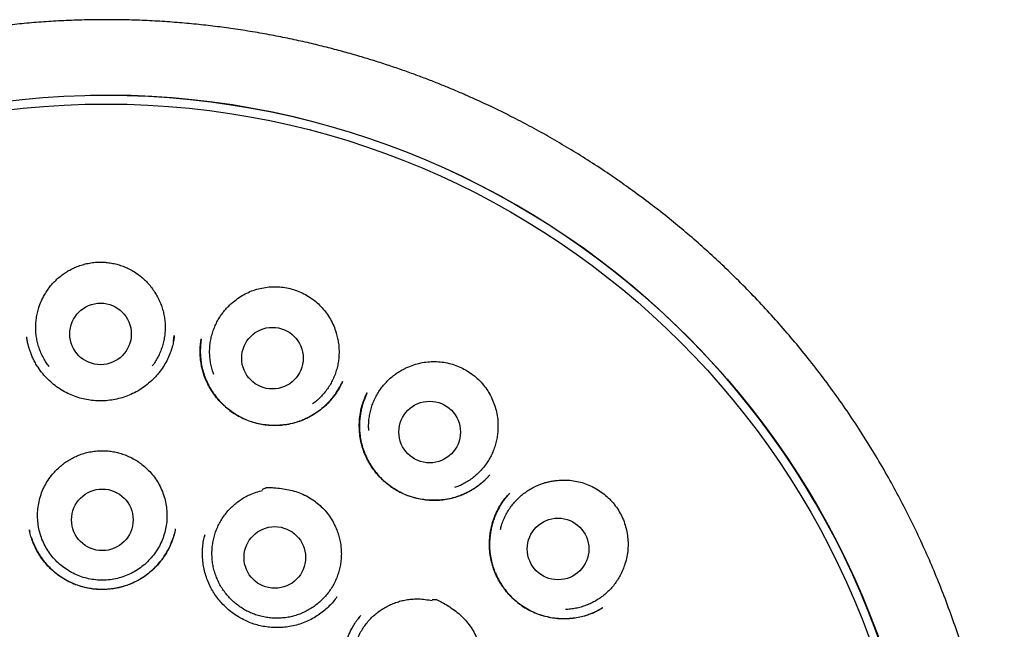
# Model space of a CAD drawing. Header units: millimetres. Extents: x 8 to 916, y 12 to 932.
# Tile 70 of 72: x 530 to 549, y 920 to 932. Entities that reach past the tile are written whole.
import ezdxf

# ---------------------------------------------------------------- set-up
doc = ezdxf.new("R2010")
doc.units = ezdxf.units.MM

msp = doc.modelspace()

# ---------------------------------------------------------------- linework, layer by layer
at = {"color": 7, "linetype": 'Continuous', "lineweight": 30}
for p, q in [((532.75, 926.109), (532.768, 926.215)), ((533.304, 926.135), (533.305, 926.14)), ((536.118, 925.302), (536.115, 925.296)), ((536.604, 925.065), (536.609, 925.075)), ((539.05, 923.443), (538.984, 923.37)), ((539.446, 923.071), (539.448, 923.074)), ((529.884, 922.342), (529.893, 922.302)), ((533.375, 922.249), (533.364, 922.198)), ((536.005, 921.007), (536.008, 921.012)), ((541.299, 920.798), (541.292, 920.793))]:
    msp.add_line(p, q, dxfattribs=at)
for centre, radius in [((531.411, 914.646), 16.35), ((531.411, 914.646), 16.174), ((531.3, 926.246), 0.613), ((534.723, 925.763), 0.613), ((537.853, 924.293), 0.613), ((531.335, 922.546), 0.613), ((540.41, 921.966), 0.613), ((534.77, 921.797), 0.613)]:
    msp.add_circle(centre, radius, dxfattribs=at)
msp.add_arc((531.411, 914.646), 16.35, 0.5517, 91.1033, dxfattribs=at)
for points, knots in [([(531.239, 932.498), (531.1, 932.495), (530.825, 932.491), (530.419, 932.472), (530.025, 932.445), (529.643, 932.411), (529.273, 932.369), (528.915, 932.322), (528.571, 932.27), (528.233, 932.212), (527.904, 932.149), (527.584, 932.082), (527.277, 932.011), (526.985, 931.939), (526.706, 931.865), (526.445, 931.792), (526.201, 931.72), (525.973, 931.649), (525.757, 931.578), (525.554, 931.509), (525.362, 931.442), (525.182, 931.376), (525.01, 931.311), (524.78, 931.222), (524.49, 931.103), (524.14, 930.952), (523.759, 930.776), (523.347, 930.575), (522.906, 930.343), (522.467, 930.097), (522.032, 929.837), (521.603, 929.563), (521.189, 929.282), (520.791, 928.996), (520.408, 928.706), (520.034, 928.405), (519.667, 928.095), (519.303, 927.769), (518.941, 927.427), (518.583, 927.068), (518.235, 926.698), (517.897, 926.318), (517.57, 925.928), (517.259, 925.536), (516.965, 925.143), (516.687, 924.749), (516.419, 924.349), (516.162, 923.941), (515.911, 923.517), (515.666, 923.079), (515.43, 922.626), (515.207, 922.166), (514.997, 921.701), (514.802, 921.23), (514.623, 920.764), (514.462, 920.303), (514.315, 919.848), (514.182, 919.389), (514.06, 918.927), (513.949, 918.452), (513.848, 917.964), (513.759, 917.462), (513.685, 916.957), (513.624, 916.449), (513.578, 915.94), (513.547, 915.439), (513.53, 914.949), (513.527, 914.468), (513.536, 913.989), (513.559, 913.51), (513.595, 913.022), (513.646, 912.525), (513.711, 912.02), (513.792, 911.516), (513.886, 911.015), (513.994, 910.516), (514.114, 910.031), (514.244, 909.558), (514.384, 909.098), (514.536, 908.643), (514.7, 908.192), (514.88, 907.738), (515.076, 907.279), (515.289, 906.818), (515.515, 906.362), (515.755, 905.913), (516.007, 905.47), (516.267, 905.041), (516.535, 904.625), (516.811, 904.222), (517.1, 903.822), (517.402, 903.428), (517.711, 903.046), (518.027, 902.677), (518.35, 902.32), (518.686, 901.967), (519.036, 901.619), (519.403, 901.274), (519.722, 900.992), (519.985, 900.769), (520.187, 900.602), (520.394, 900.436), (520.604, 900.272), (520.818, 900.111), (521.004, 899.975), (521.154, 899.868), (521.266, 899.789), (521.368, 899.718), (521.459, 899.655), (521.536, 899.603), (521.599, 899.56), (521.651, 899.525), (521.695, 899.496), (521.731, 899.471), (521.76, 899.452), (521.777, 899.441), (521.784, 899.437)], [0, 0, 0, 0, 0.009099, 0.017952, 0.026556, 0.03491, 0.043012, 0.050861, 0.058455, 0.065793, 0.073205, 0.080335, 0.087181, 0.093744, 0.100022, 0.106015, 0.11147, 0.116666, 0.121602, 0.126279, 0.130697, 0.134856, 0.138794, 0.142715, 0.150965, 0.159266, 0.167633, 0.178375, 0.189223, 0.200174, 0.211226, 0.222327, 0.233428, 0.243893, 0.254353, 0.264808, 0.275254, 0.28569, 0.296745, 0.307782, 0.318827, 0.329895, 0.340982, 0.352085, 0.362565, 0.373054, 0.383551, 0.394053, 0.404556, 0.415695, 0.426828, 0.437951, 0.449063, 0.460161, 0.471236, 0.481656, 0.492063, 0.502463, 0.512865, 0.523276, 0.534333, 0.545419, 0.556537, 0.567675, 0.578819, 0.589955, 0.600436, 0.610887, 0.621314, 0.631751, 0.642198, 0.653287, 0.664382, 0.675483, 0.686586, 0.697691, 0.708794, 0.71926, 0.72972, 0.740173, 0.750617, 0.761049, 0.772103, 0.783168, 0.794247, 0.805337, 0.816436, 0.827548, 0.8381, 0.848741, 0.85947, 0.870282, 0.881177, 0.891568, 0.902028, 0.912604, 0.923354, 0.934315, 0.94549, 0.951154, 0.956867, 0.962627, 0.968433, 0.974283, 0.980146, 0.983416, 0.986398, 0.989093, 0.991501, 0.993624, 0.995175, 0.99653, 0.997687, 0.99865, 0.99942, 1, 1, 1, 1]), ([(544.335, 902.174), (544.399, 902.241), (544.548, 902.399), (544.774, 902.651), (545.013, 902.927), (545.263, 903.228), (545.52, 903.553), (545.785, 903.903), (546.036, 904.255), (546.278, 904.609), (546.512, 904.969), (546.736, 905.334), (546.96, 905.717), (547.18, 906.118), (547.397, 906.536), (547.602, 906.96), (547.796, 907.389), (547.982, 907.831), (548.16, 908.288), (548.328, 908.759), (548.484, 909.236), (548.626, 909.717), (548.755, 910.202), (548.868, 910.681), (548.966, 911.152), (549.049, 911.615), (549.121, 912.079), (549.181, 912.545), (549.229, 913.021), (549.265, 913.508), (549.288, 914.006), (549.297, 914.505), (549.292, 915.006), (549.273, 915.507), (549.241, 915.998), (549.196, 916.479), (549.139, 916.948), (549.071, 917.415), (548.991, 917.879), (548.897, 918.349), (548.788, 918.825), (548.664, 919.307), (548.527, 919.785), (548.376, 920.26), (548.211, 920.732), (548.036, 921.192), (547.852, 921.639), (547.66, 922.072), (547.457, 922.499), (547.243, 922.92), (547.015, 923.343), (546.77, 923.768), (546.509, 924.193), (546.236, 924.61), (545.952, 925.019), (545.656, 925.42), (545.355, 925.805), (545.049, 926.175), (544.74, 926.531), (544.421, 926.878), (544.092, 927.218), (543.765, 927.539), (543.44, 927.842), (543.119, 928.127), (542.791, 928.405), (542.457, 928.674), (542.118, 928.934), (541.774, 929.185), (541.419, 929.432), (541.053, 929.673), (540.677, 929.907), (540.305, 930.127), (539.936, 930.333), (539.636, 930.491), (539.404, 930.609), (539.24, 930.69), (539.071, 930.772), (538.891, 930.856), (538.697, 930.944), (538.486, 931.037), (538.266, 931.13), (538.038, 931.223), (537.802, 931.316), (537.551, 931.409), (537.286, 931.504), (537.007, 931.599), (536.719, 931.691), (536.42, 931.781), (536.113, 931.868), (535.792, 931.952), (535.458, 932.034), (535.109, 932.111), (534.748, 932.184), (534.372, 932.251), (533.997, 932.31), (533.624, 932.361), (533.252, 932.404), (532.87, 932.44), (532.477, 932.468), (532.073, 932.488), (531.66, 932.499), (531.38, 932.498), (531.239, 932.498)], [0, 0, 0, 0, 0.006642, 0.015496, 0.024193, 0.032731, 0.043428, 0.053861, 0.064091, 0.074311, 0.08453, 0.094749, 0.104965, 0.116198, 0.127423, 0.13864, 0.149847, 0.161043, 0.172931, 0.184857, 0.196809, 0.208771, 0.220731, 0.232675, 0.243909, 0.255112, 0.266298, 0.277474, 0.288647, 0.300503, 0.312374, 0.324269, 0.336195, 0.348141, 0.360098, 0.371372, 0.382636, 0.393882, 0.405101, 0.416284, 0.428129, 0.439973, 0.451827, 0.4637, 0.475601, 0.487541, 0.498842, 0.510139, 0.521409, 0.532656, 0.543883, 0.555774, 0.567652, 0.579521, 0.591387, 0.603254, 0.615128, 0.626332, 0.637551, 0.648788, 0.660047, 0.671326, 0.681569, 0.691801, 0.702022, 0.712234, 0.722439, 0.732614, 0.742614, 0.753386, 0.76392, 0.774217, 0.78428, 0.794109, 0.7985, 0.802843, 0.807204, 0.811909, 0.817001, 0.822481, 0.828349, 0.83407, 0.840117, 0.846488, 0.853183, 0.860203, 0.867547, 0.87486, 0.882469, 0.890372, 0.898571, 0.907065, 0.915853, 0.924937, 0.934314, 0.942986, 0.951895, 0.961042, 0.970425, 0.980046, 0.989904, 1, 1, 1, 1]), ([(530.203, 927.052), (530.221, 927.081), (530.257, 927.14), (530.322, 927.222), (530.393, 927.299), (530.471, 927.371), (530.554, 927.435), (530.641, 927.493), (530.734, 927.543), (530.834, 927.588), (530.939, 927.624), (531.052, 927.652), (531.168, 927.67), (531.246, 927.674), (531.286, 927.675)], [0, 0, 0, 0, 0.079254, 0.158508, 0.240069, 0.321634, 0.401127, 0.480621, 0.562244, 0.643866, 0.731439, 0.819007, 0.909483, 1, 1, 1, 1]), ([(531.286, 927.675), (531.32, 927.675), (531.389, 927.673), (531.493, 927.661), (531.596, 927.64), (531.699, 927.611), (531.802, 927.571), (531.904, 927.522), (532.002, 927.464), (532.093, 927.398), (532.175, 927.326), (532.251, 927.249), (532.32, 927.165), (532.36, 927.104), (532.38, 927.073)], [0, 0, 0, 0, 0.079142, 0.158259, 0.239321, 0.320388, 0.405908, 0.49143, 0.579638, 0.667845, 0.749635, 0.831422, 0.915711, 1, 1, 1, 1]), ([(533.944, 926.883), (533.981, 926.912), (534.055, 926.971), (534.178, 927.044), (534.307, 927.103), (534.443, 927.146), (534.583, 927.174), (534.725, 927.187), (534.867, 927.183), (535.007, 927.164), (535.146, 927.13), (535.281, 927.08), (535.411, 927.014), (535.531, 926.934), (535.639, 926.843), (535.736, 926.741), (535.823, 926.629), (535.897, 926.506), (535.959, 926.374), (535.986, 926.281), (536, 926.235)], [0, 0, 0, 0, 0.0553132, 0.110794, 0.1660936, 0.2214426, 0.2769782, 0.3323433, 0.3873269, 0.4424743, 0.4974524, 0.5539122, 0.6105677, 0.6670316, 0.7214254, 0.7759804, 0.8303765, 0.8868617, 0.9435313, 1, 1, 1, 1]), ([(530.28, 925.59), (530.264, 925.611), (530.226, 925.661), (530.174, 925.746), (530.124, 925.843), (530.083, 925.944), (530.051, 926.047), (530.028, 926.152), (530.013, 926.26), (530.008, 926.369), (530.012, 926.476), (530.025, 926.583), (530.047, 926.69), (530.082, 926.805), (530.131, 926.928), (530.179, 927.01), (530.203, 927.052)], [0, 0, 0, 0, 0.051965, 0.120426, 0.190877, 0.261328, 0.32979, 0.398252, 0.468703, 0.539154, 0.607616, 0.676077, 0.746528, 0.816979, 0.907923, 1, 1, 1, 1]), ([(532.38, 927.073), (532.399, 927.043), (532.436, 926.982), (532.483, 926.885), (532.522, 926.783), (532.552, 926.678), (532.573, 926.572), (532.585, 926.465), (532.588, 926.357), (532.582, 926.248), (532.567, 926.141), (532.542, 926.036), (532.509, 925.932), (532.467, 925.832), (532.417, 925.736), (532.372, 925.662), (532.34, 925.622), (532.331, 925.61)], [0, 0, 0, 0, 0.068459, 0.136919, 0.207367, 0.277816, 0.346275, 0.414735, 0.485183, 0.555632, 0.624091, 0.692551, 0.762999, 0.833447, 0.901907, 0.970366, 1, 1, 1, 1]), ([(533.556, 925.437), (533.547, 925.462), (533.525, 925.521), (533.5, 925.617), (533.481, 925.725), (533.472, 925.833), (533.472, 925.941), (533.48, 926.049), (533.498, 926.156), (533.526, 926.261), (533.561, 926.363), (533.605, 926.462), (533.658, 926.557), (533.713, 926.64), (533.769, 926.711), (533.823, 926.772), (533.881, 926.83), (533.923, 926.865), (533.944, 926.883)], [0, 0, 0, 0, 0.050661, 0.117405, 0.186089, 0.254773, 0.321517, 0.388262, 0.456945, 0.525629, 0.592373, 0.659118, 0.727801, 0.796485, 0.846954, 0.897422, 0.948711, 1, 1, 1, 1]), ([(532.768, 926.212), (532.767, 926.206), (532.766, 926.191), (532.763, 926.162), (532.757, 926.123), (532.749, 926.076), (532.736, 926.021), (532.719, 925.96), (532.699, 925.897), (532.667, 925.813), (532.618, 925.709), (532.548, 925.588), (532.464, 925.472), (532.367, 925.362), (532.257, 925.26), (532.137, 925.168), (532.008, 925.089), (531.872, 925.024), (531.732, 924.975), (531.59, 924.939), (531.447, 924.918), (531.304, 924.911), (531.162, 924.917), (531.022, 924.936), (530.884, 924.968), (530.748, 925.015), (530.614, 925.076), (530.486, 925.151), (530.364, 925.239), (530.25, 925.341), (530.146, 925.455), (530.064, 925.566), (530.002, 925.666), (529.959, 925.749), (529.924, 925.828), (529.896, 925.902), (529.874, 925.971), (529.859, 926.028), (529.848, 926.076), (529.839, 926.116), (529.835, 926.155), (529.833, 926.175), (529.832, 926.186)], [0, 0, 0, 0, 0.005619, 0.012964, 0.022244, 0.033573, 0.047019, 0.062163, 0.077634, 0.093331, 0.125241, 0.157872, 0.19126, 0.225432, 0.260414, 0.295904, 0.331114, 0.366043, 0.400538, 0.434584, 0.468225, 0.50149, 0.534401, 0.56699, 0.599863, 0.633426, 0.667513, 0.702057, 0.73709, 0.772625, 0.808669, 0.845224, 0.868908, 0.890851, 0.911062, 0.929541, 0.946289, 0.961304, 0.971427, 0.980674, 0.989946, 1, 1, 1, 1]), ([(536, 926.235), (536.009, 926.201), (536.027, 926.132), (536.043, 926.025), (536.05, 925.916), (536.048, 925.807), (536.037, 925.7), (536.017, 925.594), (535.988, 925.489), (535.95, 925.387), (535.903, 925.29), (535.849, 925.197), (535.787, 925.107), (535.717, 925.024), (535.641, 924.947), (535.576, 924.89), (535.534, 924.861), (535.521, 924.852)], [0, 0, 0, 0, 0.068459, 0.136919, 0.207367, 0.277816, 0.346275, 0.414735, 0.485183, 0.555632, 0.624091, 0.692551, 0.762999, 0.833447, 0.901907, 0.970366, 1, 1, 1, 1]), ([(536.119, 925.302), (536.105, 925.271), (536.076, 925.208), (536.021, 925.111), (535.954, 925.012), (535.874, 924.915), (535.784, 924.822), (535.683, 924.736), (535.573, 924.658), (535.454, 924.588), (535.326, 924.529), (535.191, 924.482), (535.051, 924.448), (534.909, 924.428), (534.766, 924.422), (534.624, 924.429), (534.484, 924.449), (534.347, 924.482), (534.215, 924.527), (534.089, 924.585), (533.97, 924.653), (533.857, 924.733), (533.752, 924.822), (533.655, 924.921), (533.566, 925.031), (533.487, 925.149), (533.419, 925.276), (533.37, 925.395), (533.335, 925.504), (533.312, 925.599), (533.295, 925.699), (533.285, 925.801), (533.282, 925.901), (533.286, 925.992), (533.293, 926.074), (533.301, 926.125), (533.305, 926.149)], [0, 0, 0, 0, 0.024541, 0.050783, 0.078847, 0.108453, 0.138684, 0.169513, 0.20096, 0.233058, 0.265844, 0.299192, 0.332879, 0.366336, 0.399547, 0.432533, 0.465321, 0.497942, 0.530439, 0.5627, 0.594616, 0.626372, 0.658433, 0.690836, 0.723582, 0.756678, 0.790141, 0.824, 0.846808, 0.869805, 0.892556, 0.918066, 0.941555, 0.963025, 0.982497, 1, 1, 1, 1]), ([(533.303, 926.141), (533.3, 926.117), (533.294, 926.072), (533.289, 926.004), (533.285, 925.925), (533.286, 925.83), (533.296, 925.715), (533.317, 925.589), (533.353, 925.456), (533.404, 925.32), (533.47, 925.186), (533.549, 925.06), (533.638, 924.945), (533.737, 924.839), (533.844, 924.745), (533.958, 924.663), (534.079, 924.593), (534.204, 924.535), (534.335, 924.489), (534.471, 924.455), (534.612, 924.433), (534.756, 924.424), (534.902, 924.43), (535.05, 924.45), (535.196, 924.486), (535.339, 924.538), (535.477, 924.605), (535.604, 924.683), (535.718, 924.77), (535.818, 924.862), (535.904, 924.957), (535.978, 925.053), (536.029, 925.133), (536.064, 925.194), (536.085, 925.233), (536.103, 925.266), (536.112, 925.286), (536.116, 925.296)], [0, 0, 0, 0, 0.016798, 0.032562, 0.047785, 0.072452, 0.099699, 0.129573, 0.162009, 0.196815, 0.232083, 0.266877, 0.301205, 0.335075, 0.368499, 0.4015, 0.434105, 0.466328, 0.498595, 0.531411, 0.564755, 0.598602, 0.63293, 0.667735, 0.703031, 0.738836, 0.775131, 0.810415, 0.844, 0.875889, 0.906089, 0.934613, 0.961432, 0.973375, 0.98372, 0.992555, 1, 1, 1, 1]), ([(536.642, 924.325), (536.64, 924.352), (536.636, 924.415), (536.641, 924.514), (536.655, 924.622), (536.678, 924.729), (536.709, 924.832), (536.749, 924.932), (536.798, 925.029), (536.855, 925.122), (536.919, 925.209), (536.99, 925.29), (537.069, 925.366), (537.146, 925.429), (537.221, 925.48), (537.29, 925.522), (537.363, 925.56), (537.413, 925.582), (537.438, 925.593)], [0, 0, 0, 0, 0.050661, 0.117405, 0.186089, 0.254773, 0.321517, 0.388262, 0.456945, 0.525629, 0.592373, 0.659118, 0.727801, 0.796485, 0.846954, 0.897422, 0.948711, 1, 1, 1, 1]), ([(537.438, 925.593), (537.482, 925.61), (537.57, 925.644), (537.709, 925.677), (537.85, 925.696), (537.993, 925.697), (538.135, 925.683), (538.274, 925.653), (538.408, 925.608), (538.537, 925.548), (538.66, 925.475), (538.774, 925.387), (538.879, 925.285), (538.97, 925.174), (539.047, 925.054), (539.109, 924.929), (539.159, 924.796), (539.194, 924.657), (539.214, 924.513), (539.213, 924.416), (539.212, 924.368)], [0, 0, 0, 0, 0.055313, 0.110794, 0.166094, 0.221443, 0.276978, 0.332343, 0.387327, 0.442474, 0.497452, 0.553912, 0.610568, 0.667032, 0.721425, 0.77598, 0.830376, 0.886862, 0.943531, 1, 1, 1, 1]), ([(539.05, 923.44), (539.045, 923.435), (539.035, 923.424), (539.015, 923.4), (538.986, 923.369), (538.946, 923.33), (538.897, 923.284), (538.836, 923.235), (538.749, 923.172), (538.635, 923.103), (538.496, 923.038), (538.353, 922.989), (538.208, 922.956), (538.062, 922.937), (537.916, 922.932), (537.773, 922.941), (537.632, 922.963), (537.494, 922.999), (537.36, 923.048), (537.232, 923.11), (537.11, 923.184), (536.996, 923.269), (536.891, 923.364), (536.795, 923.468), (536.709, 923.581), (536.634, 923.701), (536.57, 923.83), (536.519, 923.966), (536.482, 924.109), (536.459, 924.256), (536.45, 924.407), (536.456, 924.56), (536.475, 924.694), (536.501, 924.804), (536.526, 924.886), (536.549, 924.948), (536.568, 924.994), (536.583, 925.026), (536.596, 925.051), (536.602, 925.064), (536.605, 925.07)], [0, 0, 0, 0, 0.005299, 0.012255, 0.022895, 0.036101, 0.051913, 0.070354, 0.091371, 0.12748, 0.163253, 0.198572, 0.233368, 0.267691, 0.301574, 0.33504, 0.368141, 0.401227, 0.434444, 0.467662, 0.500781, 0.533835, 0.566844, 0.599812, 0.632745, 0.665744, 0.699147, 0.733008, 0.767345, 0.802166, 0.837458, 0.873191, 0.909333, 0.932539, 0.952494, 0.969154, 0.979514, 0.988071, 0.994871, 1, 1, 1, 1]), ([(536.608, 925.075), (536.603, 925.065), (536.595, 925.046), (536.581, 925.013), (536.567, 924.979), (536.547, 924.928), (536.521, 924.855), (536.496, 924.763), (536.476, 924.666), (536.462, 924.565), (536.454, 924.456), (536.455, 924.342), (536.466, 924.218), (536.489, 924.088), (536.527, 923.953), (536.577, 923.824), (536.638, 923.703), (536.707, 923.589), (536.786, 923.484), (536.871, 923.387), (536.963, 923.299), (537.029, 923.248), (537.061, 923.223)], [0, 0, 0, 0, 0.017114, 0.033972, 0.051441, 0.07047, 0.113596, 0.163489, 0.208289, 0.257445, 0.310984, 0.366805, 0.422139, 0.490672, 0.558212, 0.624582, 0.689856, 0.754071, 0.817247, 0.879393, 0.940924, 1, 1, 1, 1]), ([(539.212, 924.368), (539.21, 924.332), (539.207, 924.261), (539.191, 924.154), (539.166, 924.048), (539.132, 923.945), (539.09, 923.846), (539.039, 923.75), (538.98, 923.659), (538.914, 923.572), (538.841, 923.493), (538.762, 923.42), (538.676, 923.353), (538.585, 923.293), (538.489, 923.243), (538.41, 923.207), (538.362, 923.191), (538.347, 923.187)], [0, 0, 0, 0, 0.068459, 0.136919, 0.207367, 0.277816, 0.346275, 0.414735, 0.485183, 0.555632, 0.624091, 0.692551, 0.762999, 0.833447, 0.901907, 0.970366, 1, 1, 1, 1]), ([(530.501, 923.612), (530.528, 923.634), (530.582, 923.679), (530.67, 923.736), (530.763, 923.788), (530.863, 923.833), (530.97, 923.87), (531.084, 923.898), (531.202, 923.917), (531.282, 923.921), (531.322, 923.922)], [0, 0, 0, 0, 0.1164495, 0.2329044, 0.3526853, 0.4724694, 0.6021278, 0.7317851, 0.8658966, 1, 1, 1, 1]), ([(531.322, 923.922), (531.357, 923.922), (531.426, 923.92), (531.531, 923.908), (531.635, 923.887), (531.741, 923.856), (531.846, 923.816), (531.952, 923.764), (532.054, 923.702), (532.117, 923.653), (532.148, 923.628)], [0, 0, 0, 0, 0.116434, 0.232873, 0.352553, 0.472234, 0.601909, 0.731581, 0.865795, 1, 1, 1, 1]), ([(532.148, 923.628), (532.185, 923.597), (532.258, 923.533), (532.353, 923.423), (532.436, 923.305), (532.504, 923.177), (532.558, 923.042), (532.597, 922.903), (532.619, 922.76), (532.625, 922.615), (532.616, 922.47), (532.589, 922.328), (532.547, 922.189), (532.49, 922.056), (532.418, 921.93), (532.332, 921.813), (532.234, 921.707), (532.124, 921.612), (532.005, 921.53), (531.877, 921.461), (531.742, 921.408), (531.602, 921.37), (531.458, 921.348), (531.313, 921.342), (531.169, 921.353), (531.026, 921.379), (530.887, 921.422), (530.754, 921.48), (530.628, 921.552), (530.511, 921.638), (530.405, 921.736), (530.31, 921.846), (530.228, 921.966), (530.16, 922.094), (530.107, 922.229), (530.07, 922.369), (530.048, 922.512), (530.043, 922.657), (530.054, 922.801), (530.081, 922.943), (530.124, 923.082), (530.183, 923.214), (530.256, 923.34), (530.335, 923.447), (530.418, 923.538), (530.473, 923.588), (530.501, 923.612)], [0, 0, 0, 0, 0.022943, 0.045958, 0.068901, 0.091844, 0.114859, 0.137802, 0.160744, 0.18376, 0.206703, 0.229645, 0.252661, 0.275604, 0.298546, 0.321562, 0.344505, 0.367447, 0.390463, 0.413406, 0.436348, 0.459364, 0.482307, 0.505249, 0.528265, 0.551207, 0.57415, 0.597166, 0.620108, 0.643051, 0.666067, 0.689009, 0.711952, 0.734968, 0.75791, 0.780853, 0.803869, 0.826811, 0.849754, 0.872769, 0.895712, 0.918655, 0.94167, 0.964613, 0.982307, 1, 1, 1, 1]), ([(537.069, 923.217), (537.104, 923.193), (537.175, 923.144), (537.29, 923.083), (537.412, 923.031), (537.539, 922.99), (537.671, 922.96), (537.806, 922.941), (537.944, 922.935), (538.083, 922.941), (538.225, 922.962), (538.37, 922.998), (538.497, 923.044), (538.609, 923.096), (538.703, 923.148), (538.796, 923.209), (538.885, 923.279), (538.947, 923.331), (538.977, 923.363), (538.98, 923.366)], [0, 0, 0, 0, 0.060577, 0.123513, 0.187083, 0.251288, 0.3161, 0.381476, 0.447369, 0.513903, 0.582578, 0.653801, 0.727622, 0.778334, 0.830255, 0.883396, 0.937768, 0.993384, 1, 1, 1, 1]), ([(539.262, 922.354), (539.269, 922.38), (539.284, 922.441), (539.318, 922.534), (539.362, 922.633), (539.416, 922.728), (539.476, 922.818), (539.544, 922.902), (539.619, 922.98), (539.701, 923.052), (539.788, 923.116), (539.88, 923.173), (539.977, 923.222), (540.07, 923.259), (540.156, 923.287), (540.235, 923.306), (540.315, 923.321), (540.37, 923.327), (540.397, 923.33)], [0, 0, 0, 0, 0.050661, 0.1174055, 0.1860891, 0.2547726, 0.3215171, 0.3882616, 0.4569452, 0.5256288, 0.5923733, 0.6591178, 0.7278013, 0.7964849, 0.8469536, 0.8974224, 0.9487112, 1, 1, 1, 1]), ([(540.397, 923.33), (540.444, 923.333), (540.539, 923.34), (540.681, 923.331), (540.821, 923.307), (540.958, 923.266), (541.089, 923.211), (541.213, 923.141), (541.329, 923.058), (541.434, 922.963), (541.53, 922.857), (541.613, 922.739), (541.683, 922.611), (541.737, 922.478), (541.775, 922.341), (541.798, 922.203), (541.807, 922.062), (541.799, 921.918), (541.775, 921.775), (541.746, 921.682), (541.731, 921.636)], [0, 0, 0, 0, 0.055313, 0.110794, 0.166094, 0.221443, 0.276978, 0.332343, 0.387327, 0.442474, 0.497452, 0.553912, 0.610568, 0.667032, 0.721425, 0.77598, 0.830376, 0.886862, 0.943531, 1, 1, 1, 1]), ([(535.972, 922.419), (535.987, 922.386), (536.016, 922.321), (536.049, 922.218), (536.074, 922.112), (536.089, 922.003), (536.096, 921.896), (536.093, 921.788), (536.082, 921.679), (536.061, 921.572), (536.031, 921.468), (535.993, 921.367), (535.946, 921.268), (535.891, 921.174), (535.828, 921.086), (535.759, 921.003), (535.682, 920.926), (535.598, 920.856), (535.51, 920.793), (535.417, 920.738), (535.319, 920.691), (535.217, 920.652), (535.113, 920.622), (535.007, 920.601), (534.898, 920.589), (534.789, 920.586), (534.681, 920.592), (534.574, 920.607), (534.467, 920.631), (534.363, 920.665), (534.263, 920.706), (534.167, 920.756), (534.074, 920.814), (533.987, 920.88), (533.906, 920.952), (533.832, 921.031), (533.764, 921.116), (533.703, 921.207), (533.651, 921.302), (533.607, 921.401), (533.571, 921.504), (533.544, 921.61), (533.526, 921.717), (533.518, 921.824), (533.518, 921.933), (533.527, 922.042), (533.546, 922.149), (533.573, 922.253), (533.61, 922.356), (533.655, 922.455), (533.708, 922.55), (533.768, 922.639), (533.836, 922.724), (533.912, 922.803), (533.993, 922.875), (534.08, 922.939), (534.172, 922.997), (534.278, 923.05), (534.396, 923.097), (534.484, 923.119), (534.528, 923.13)], [0, 0, 0, 0, 0.016852, 0.033704, 0.051045, 0.068386, 0.085238, 0.10209, 0.119431, 0.136772, 0.153624, 0.170476, 0.187817, 0.205159, 0.22201, 0.238862, 0.256203, 0.273545, 0.290396, 0.307248, 0.32459, 0.341931, 0.358783, 0.375634, 0.392976, 0.410317, 0.427169, 0.444021, 0.461362, 0.478703, 0.495555, 0.512407, 0.529748, 0.547089, 0.563941, 0.580793, 0.598134, 0.615476, 0.632327, 0.649179, 0.66652, 0.683862, 0.700714, 0.717565, 0.734907, 0.752248, 0.7691, 0.785951, 0.803293, 0.820634, 0.837486, 0.854338, 0.871679, 0.88902, 0.905872, 0.922724, 0.940065, 0.957406, 0.978585, 1, 1, 1, 1]), ([(534.521, 923.151), (534.547, 923.164), (534.575, 923.177), (534.604, 923.189), (534.606, 923.19), (534.607, 923.191), (534.608, 923.191), (534.611, 923.191), (534.623, 923.191), (534.671, 923.191), (534.766, 923.185), (534.901, 923.172), (535.047, 923.146), (535.191, 923.109), (535.331, 923.056), (535.465, 922.987), (535.587, 922.904), (535.698, 922.809), (535.795, 922.704), (535.872, 922.601), (535.93, 922.506), (535.958, 922.448), (535.972, 922.419)], [0, 0, 0, 0, 0.050158, 0.052961, 0.053924, 0.053985, 0.05423, 0.05521, 0.059128, 0.074803, 0.137521, 0.221753, 0.306065, 0.390202, 0.475404, 0.560903, 0.6461, 0.727369, 0.808885, 0.890146, 0.945074, 1, 1, 1, 1]), ([(541.297, 920.794), (541.289, 920.789), (541.271, 920.778), (541.236, 920.756), (541.192, 920.731), (541.136, 920.704), (541.073, 920.678), (541.006, 920.653), (540.919, 920.626), (540.809, 920.6), (540.674, 920.58), (540.531, 920.573), (540.381, 920.58), (540.229, 920.603), (540.079, 920.642), (539.935, 920.696), (539.799, 920.764), (539.674, 920.844), (539.558, 920.935), (539.454, 921.034), (539.361, 921.142), (539.279, 921.255), (539.208, 921.376), (539.149, 921.504), (539.102, 921.639), (539.068, 921.78), (539.047, 921.925), (539.041, 922.074), (539.049, 922.214), (539.068, 922.344), (539.095, 922.461), (539.13, 922.57), (539.17, 922.671), (539.219, 922.768), (539.273, 922.861), (539.325, 922.934), (539.366, 922.987), (539.395, 923.021), (539.423, 923.05), (539.439, 923.067), (539.448, 923.075)], [0, 0, 0, 0, 0.008168, 0.017423, 0.030164, 0.044876, 0.061012, 0.077747, 0.095061, 0.125208, 0.156997, 0.190452, 0.225598, 0.262057, 0.298265, 0.334116, 0.369448, 0.404167, 0.438312, 0.471904, 0.50495, 0.537457, 0.569855, 0.60268, 0.63596, 0.669712, 0.703941, 0.73863, 0.773753, 0.802148, 0.830572, 0.857574, 0.882897, 0.906546, 0.933767, 0.958406, 0.969744, 0.980314, 0.990314, 1, 1, 1, 1]), ([(539.44, 923.067), (539.433, 923.06), (539.422, 923.047), (539.405, 923.025), (539.388, 923.006), (539.37, 922.985), (539.346, 922.954), (539.314, 922.91), (539.274, 922.851), (539.233, 922.783), (539.191, 922.703), (539.152, 922.615), (539.118, 922.52), (539.09, 922.423), (539.069, 922.326), (539.052, 922.212), (539.043, 922.081), (539.048, 921.935), (539.067, 921.792), (539.1, 921.653), (539.145, 921.52), (539.203, 921.392), (539.272, 921.271), (539.353, 921.155), (539.445, 921.046), (539.547, 920.946), (539.66, 920.856), (539.781, 920.777), (539.912, 920.71), (540.049, 920.657), (540.19, 920.617), (540.332, 920.591), (540.473, 920.579), (540.611, 920.58), (540.747, 920.593), (540.869, 920.617), (540.977, 920.648), (541.07, 920.682), (541.155, 920.719), (541.232, 920.756), (541.278, 920.784), (541.3, 920.797)], [0, 0, 0, 0, 0.007403, 0.013551, 0.019302, 0.025733, 0.032874, 0.047327, 0.064043, 0.082993, 0.104141, 0.127454, 0.151379, 0.175094, 0.198611, 0.221937, 0.256578, 0.29084, 0.324767, 0.358337, 0.391357, 0.424069, 0.456975, 0.4901, 0.523449, 0.557028, 0.590852, 0.624951, 0.659347, 0.694054, 0.728598, 0.762537, 0.795844, 0.828499, 0.860497, 0.891849, 0.916474, 0.940073, 0.961834, 0.981797, 1, 1, 1, 1]), ([(532.789, 922.363), (532.781, 922.325), (532.764, 922.244), (532.725, 922.123), (532.674, 922.003), (532.612, 921.886), (532.539, 921.774), (532.455, 921.668), (532.361, 921.569), (532.258, 921.479), (532.148, 921.399), (532.032, 921.331), (531.912, 921.274), (531.789, 921.229), (531.665, 921.196), (531.54, 921.173), (531.416, 921.161), (531.293, 921.159), (531.171, 921.167), (531.051, 921.185), (530.931, 921.213), (530.813, 921.252), (530.697, 921.301), (530.584, 921.361), (530.475, 921.432), (530.372, 921.512), (530.275, 921.602), (530.185, 921.7), (530.106, 921.805), (530.038, 921.915), (529.983, 922.025), (529.94, 922.134), (529.906, 922.242), (529.89, 922.313), (529.883, 922.348)], [0, 0, 0, 0, 0.029432, 0.061219, 0.093301, 0.125717, 0.158499, 0.19167, 0.225249, 0.258801, 0.292008, 0.324909, 0.357355, 0.389278, 0.420712, 0.451673, 0.482169, 0.512204, 0.54179, 0.571418, 0.601417, 0.631806, 0.662596, 0.693796, 0.7254, 0.757393, 0.789752, 0.822459, 0.855066, 0.886474, 0.916648, 0.945607, 0.973383, 1, 1, 1, 1]), ([(532.789, 922.37), (532.788, 922.36), (532.78, 922.307), (532.765, 922.256), (532.752, 922.215)], [0, 0, 0, 0, 0.201084, 1, 1, 1, 1]), ([(536.008, 921.011), (535.984, 920.98), (535.937, 920.918), (535.855, 920.83), (535.764, 920.745), (535.663, 920.667), (535.551, 920.595), (535.43, 920.532), (535.3, 920.481), (535.167, 920.442), (535.032, 920.416), (534.898, 920.402), (534.765, 920.4), (534.635, 920.41), (534.508, 920.43), (534.385, 920.461), (534.267, 920.502), (534.143, 920.558), (534.013, 920.632), (533.88, 920.728), (533.767, 920.829), (533.673, 920.932), (533.595, 921.032), (533.526, 921.139), (533.466, 921.253), (533.416, 921.373), (533.376, 921.498), (533.348, 921.626), (533.332, 921.754), (533.327, 921.882), (533.332, 922.008), (533.347, 922.129), (533.365, 922.206), (533.374, 922.244)], [0, 0, 0, 0, 0.02853, 0.058, 0.088441, 0.119887, 0.152385, 0.18593, 0.220226, 0.254225, 0.287678, 0.320597, 0.352988, 0.384857, 0.416216, 0.447083, 0.477477, 0.507409, 0.546829, 0.586698, 0.627109, 0.657754, 0.688667, 0.719847, 0.751304, 0.783044, 0.815091, 0.847083, 0.878724, 0.91002, 0.940982, 0.97163, 1, 1, 1, 1]), ([(529.921, 922.198), (529.933, 922.164), (529.957, 922.089), (530.008, 921.979), (530.07, 921.869), (530.139, 921.767), (530.215, 921.672), (530.297, 921.586), (530.393, 921.499), (530.504, 921.415), (530.632, 921.337), (530.766, 921.273), (530.903, 921.225), (531.042, 921.19), (531.183, 921.17), (531.322, 921.163), (531.459, 921.168), (531.583, 921.183), (531.696, 921.207), (531.802, 921.237), (531.913, 921.278), (532.02, 921.329), (532.12, 921.387), (532.214, 921.451), (532.307, 921.525), (532.398, 921.611), (532.48, 921.702), (532.552, 921.798), (532.616, 921.896), (532.673, 922.003), (532.716, 922.101), (532.736, 922.164), (532.743, 922.187)], [0, 0, 0, 0, 0.02896, 0.063353, 0.097065, 0.130129, 0.162568, 0.194398, 0.22563, 0.266381, 0.306442, 0.345917, 0.38484, 0.423229, 0.461089, 0.498401, 0.535138, 0.571274, 0.598544, 0.627946, 0.659635, 0.693615, 0.722464, 0.752807, 0.784659, 0.81803, 0.852932, 0.883202, 0.914562, 0.94704, 0.980663, 1, 1, 1, 1]), ([(541.731, 921.636), (541.719, 921.603), (541.695, 921.536), (541.648, 921.439), (541.593, 921.345), (541.53, 921.256), (541.46, 921.174), (541.384, 921.097), (541.301, 921.027), (541.212, 920.964), (541.119, 920.91), (541.021, 920.863), (540.92, 920.825), (540.815, 920.795), (540.709, 920.775), (540.623, 920.764), (540.572, 920.763), (540.556, 920.763)], [0, 0, 0, 0, 0.068459, 0.136919, 0.207367, 0.277816, 0.346275, 0.414735, 0.485183, 0.555632, 0.624091, 0.692551, 0.762999, 0.833447, 0.901907, 0.970366, 1, 1, 1, 1]), ([(538.893, 919.67), (538.892, 919.634), (538.89, 919.563), (538.875, 919.456), (538.851, 919.349), (538.818, 919.245), (538.777, 919.145), (538.728, 919.049), (538.671, 918.956), (538.605, 918.869), (538.533, 918.788), (538.455, 918.713), (538.37, 918.645), (538.279, 918.584), (538.185, 918.532), (538.086, 918.488), (537.983, 918.451), (537.878, 918.424), (537.771, 918.406), (537.663, 918.397), (537.554, 918.397), (537.445, 918.406), (537.339, 918.424), (537.234, 918.451), (537.131, 918.487), (537.031, 918.532), (536.937, 918.584), (536.847, 918.645), (536.761, 918.713), (536.682, 918.788), (536.61, 918.869), (536.545, 918.955), (536.487, 919.048), (536.437, 919.145), (536.395, 919.245), (536.363, 919.348), (536.338, 919.455), (536.323, 919.563), (536.317, 919.671), (536.321, 919.779), (536.333, 919.888), (536.354, 919.995), (536.385, 920.099), (536.423, 920.2), (536.471, 920.298), (536.527, 920.392), (536.59, 920.479), (536.66, 920.562), (536.737, 920.639), (536.821, 920.709), (536.909, 920.771), (537.003, 920.825), (537.101, 920.872), (537.203, 920.91), (537.307, 920.939), (537.414, 920.96), (537.522, 920.972), (537.64, 920.974), (537.767, 920.965), (537.856, 920.947), (537.9, 920.938)], [0, 0, 0, 0, 0.016852, 0.033704, 0.051045, 0.068386, 0.085238, 0.10209, 0.119431, 0.136772, 0.153624, 0.170476, 0.187817, 0.205159, 0.22201, 0.238862, 0.256203, 0.273545, 0.290396, 0.307248, 0.32459, 0.341931, 0.358783, 0.375634, 0.392976, 0.410317, 0.427169, 0.444021, 0.461362, 0.478703, 0.495555, 0.512407, 0.529748, 0.547089, 0.563941, 0.580793, 0.598134, 0.615476, 0.632327, 0.649179, 0.66652, 0.683862, 0.700714, 0.717565, 0.734907, 0.752248, 0.7691, 0.785951, 0.803293, 0.820634, 0.837486, 0.854338, 0.871679, 0.88902, 0.905872, 0.922724, 0.940065, 0.957406, 0.978585, 1, 1, 1, 1]), ([(537.903, 920.96), (537.932, 920.96), (537.963, 920.959), (537.995, 920.958), (537.997, 920.958), (537.998, 920.958), (537.998, 920.958), (538.001, 920.956), (538.012, 920.951), (538.055, 920.93), (538.139, 920.884), (538.255, 920.813), (538.375, 920.727), (538.489, 920.631), (538.592, 920.522), (538.682, 920.402), (538.757, 920.274), (538.815, 920.14), (538.857, 920.004), (538.882, 919.878), (538.893, 919.767), (538.893, 919.702), (538.893, 919.67)], [0, 0, 0, 0, 0.050158, 0.052961, 0.053924, 0.053985, 0.05423, 0.05521, 0.059128, 0.074803, 0.137521, 0.221753, 0.306065, 0.390202, 0.475404, 0.560903, 0.6461, 0.727369, 0.808885, 0.890146, 0.945074, 1, 1, 1, 1]), ([(538.299, 918.378), (538.27, 918.363), (538.207, 918.332), (538.108, 918.293), (537.988, 918.256), (537.853, 918.227), (537.704, 918.211), (537.56, 918.209), (537.424, 918.219), (537.295, 918.241), (537.175, 918.273), (537.064, 918.313), (536.962, 918.359), (536.866, 918.411), (536.766, 918.475), (536.662, 918.555), (536.556, 918.652), (536.461, 918.758), (536.376, 918.873), (536.303, 918.995), (536.247, 919.114), (536.206, 919.225), (536.176, 919.329), (536.152, 919.439), (536.137, 919.556), (536.13, 919.68), (536.135, 919.81), (536.152, 919.947), (536.183, 920.087), (536.23, 920.23), (536.288, 920.356), (536.349, 920.464), (536.41, 920.556), (536.456, 920.614), (536.48, 920.643)], [0, 0, 0, 0, 0.024562, 0.051889, 0.078459, 0.116924, 0.153758, 0.188975, 0.222585, 0.254602, 0.285044, 0.313925, 0.34125, 0.367506, 0.393749, 0.428755, 0.46376, 0.498738, 0.533672, 0.568565, 0.60343, 0.629577, 0.655771, 0.683066, 0.711941, 0.742403, 0.774462, 0.808138, 0.843471, 0.880445, 0.918837, 0.945238, 0.97229, 1, 1, 1, 1]), ([(536.471, 920.632), (536.451, 920.609), (536.43, 920.584), (536.412, 920.556), (536.411, 920.554)], [0, 0, 0, 0, 0.934431, 1, 1, 1, 1])]:
    msp.add_open_spline(points, degree=3, knots=knots, dxfattribs=at)

doc.saveas('drawing.dxf')
